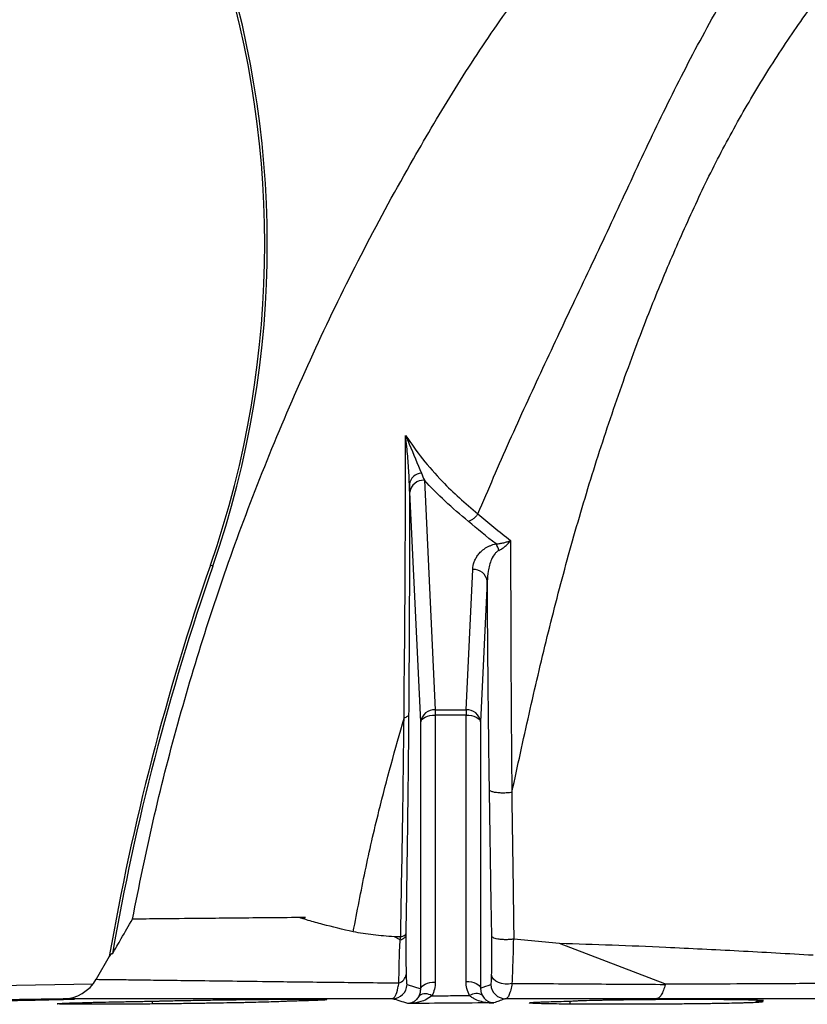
# Model space of a CAD drawing. Header units: millimetres. Extents: x 11 to 919, y 10 to 1899.
# Tile 9 of 23: x 215 to 377, y 848 to 1050. Entities that reach past the tile are written whole.
import ezdxf

# ---------------------------------------------------------------- set-up
doc = ezdxf.new("R2010")
doc.units = ezdxf.units.MM

msp = doc.modelspace()

# ---------------------------------------------------------------- linework, layer by layer
at = {"color": 7, "linetype": 'Continuous', "lineweight": 25}
for p, q in [((298.31, 955.13), (300.56, 908.06)), ((297.56, 905.59), (295.31, 952.67)), ((309.29, 948.22), (309.31, 948.24)), ((254.91, 937.52), (254.41, 937.69)), ((306.86, 908.06), (308.24, 936.86)), ((311.23, 934.39), (309.86, 905.59)), ((300.56, 908.06), (300.56, 906.97)), ((300.56, 908.06), (306.86, 908.06)), ((300.56, 906.97), (300.56, 852.2)), ((306.86, 906.97), (300.56, 906.97)), ((306.86, 908.06), (306.86, 906.97)), ((306.86, 852.34), (306.86, 906.97)), ((297.56, 850.83), (297.56, 905.59)), ((309.86, 905.59), (309.86, 850.97)), ((293.35, 860.89), (292.15, 861.5)), ((294.5, 862.07), (294.5, 861.72)), ((316.67, 861.01), (316.58, 861.01)), ((326.06, 860.1), (316.67, 861.01)), ((347.64, 851.83), (326.06, 860.1)), ((233.66, 857.42), (230.97, 852.77)), ((230.27, 851.75), (119.53, 849.82)), ((294.75, 851.71), (297.56, 850.83)), ((224.18, 848.77), (159.71, 847.65)), ((242.48, 848.28), (242.48, 847.71)), ((328.13, 848.28), (328.13, 847.68)), ((366.46, 848.02), (366.46, 848.28))]:
    msp.add_line(p, q, dxfattribs=at)
at = {"color": 7, "linetype": 'Continuous', "lineweight": 25, "flags": 128}
for points in [[(297.56, 905.59), (297.64, 905.86), (297.83, 906.12), (298.12, 906.36), (298.49, 906.57), (298.94, 906.74), (299.44, 906.86), (299.99, 906.94), (300.56, 906.97)], [(306.86, 906.97), (307.43, 906.94), (307.97, 906.86), (308.48, 906.74), (308.93, 906.57), (309.3, 906.36), (309.59, 906.12), (309.77, 905.86), (309.86, 905.59)], [(306.86, 852.34), (307.43, 852.32), (307.97, 852.24), (308.48, 852.11), (308.93, 851.94), (309.3, 851.74), (309.59, 851.5), (309.77, 851.24), (309.86, 850.97)], [(316.29, 851.93), (315.6, 851.8), (314.88, 851.79), (314.17, 851.89), (313.52, 852.09), (312.96, 852.39), (312.53, 852.77), (312.24, 853.21), (312.12, 853.67)], [(297.56, 850.83), (297.64, 851.1), (297.83, 851.36), (298.12, 851.6), (298.49, 851.8), (298.94, 851.97), (299.44, 852.1), (299.99, 852.18), (300.56, 852.2)]]:
    msp.add_lwpolyline(points, dxfattribs=at)
at = {"color": 7, "linetype": 'Continuous', "lineweight": 25}
for centre, radius, start, end in [((65.54, 1003.49), 200, 340.7941, 56.802), ((65.54, 1003.49), 200.52, 340.7941, 56.802), ((297.91, 953.9), 2.7, 94.5284, 171.2466), ((298.15, 952.27), 2.87, 86.9348, 171.9826), ((308.51, 939.34), 5.29, 15.3466, 31.1947), ((731.31, 771.57), 505, 160.7941, 170.2118), ((731.31, 771.57), 504.48, 160.7941, 170.1371), ((308.39, 933.99), 2.87, 8.0174, 93.0652), ((300.4, 905.19), 2.87, 86.9346, 171.9826), ((307.02, 905.19), 2.87, 8.0174, 93.0654), ((224.04, 856.77), 8, 271, 330), ((292.43, 854.1), 2.17, 287.5901, 350.3948), ((291.75, 851.78), 3, 270.6847, 358.5359), ((314.97, 851.79), 3, 181.4717, 270.4125), ((298.54, 847.38), 2.41, 56.732, 122.469), ((308.94, 847.46), 2.39, 58.5557, 124.0058)]:
    msp.add_arc(centre, radius, start, end, dxfattribs=at)
for points, knots in [([(316.27, 891.12), (317.44, 896.47), (319.77, 907.19), (323.48, 923.1), (327.56, 938.83), (332.07, 954.37), (337.05, 969.72), (342.14, 983.8), (347.25, 996.63), (352.29, 1008.23), (357.68, 1019.65), (363.67, 1030.74), (370.21, 1041.5), (377.78, 1052.6), (386.52, 1063.98), (396.59, 1075.47), (407.35, 1086.55), (418.33, 1097.68), (429.61, 1108.69), (441.12, 1119.6), (452.89, 1130.42), (464.95, 1141.23), (473.12, 1148.32), (477.25, 1151.9)], [0, 0, 0, 0, 0.052089, 0.104166, 0.15619, 0.208025, 0.259533, 0.310637, 0.35053, 0.390294, 0.430073, 0.469905, 0.509892, 0.550082, 0.598586, 0.647378, 0.696417, 0.745696, 0.795489, 0.84517, 0.895773, 0.947373, 1, 1, 1, 1]), ([(238.41, 865.11), (239.77, 871.84), (242.49, 885.29), (247.61, 905.24), (253.49, 924.97), (260.26, 944.62), (267.91, 964.15), (276.45, 983.52), (285.79, 1002.53), (295.23, 1019.81), (304.52, 1035.47), (313.67, 1049.48), (323.85, 1063.02), (335.19, 1075.89), (347.58, 1088.06), (359.15, 1097.94), (366.73, 1103.52), (369.66, 1105.67)], [0, 0, 0, 0, 0.073453, 0.146968, 0.220483, 0.293935, 0.369465, 0.445062, 0.520659, 0.596189, 0.655917, 0.71566, 0.775318, 0.837213, 0.89919, 0.961084, 1, 1, 1, 1]), ([(309.31, 948.24), (311.45, 953.24), (315.74, 963.24), (322.62, 978.12), (329.65, 993.04), (336.81, 1008.05), (343.74, 1023.16), (350.97, 1038.04), (358.73, 1052.49), (367.06, 1066.53), (373.33, 1075.43), (376.46, 1079.86)], [0, 0, 0, 0, 0.110081, 0.220503, 0.331441, 0.44314, 0.555963, 0.667294, 0.778601, 0.889572, 1, 1, 1, 1]), ([(294.14, 906.34), (294.14, 906.34), (294.14, 911.07), (294.3, 921.23), (294.37, 935.89), (294.45, 950.43), (294.46, 959.81), (294.47, 964.3)], [0, 0, 0, 0, 0.000001, 0.243499, 0.487024, 0.754201, 1, 1, 1, 1]), ([(294.47, 964.3), (295.58, 962.7), (297.82, 959.49), (301.61, 955.24), (305.43, 951.47), (308.01, 949.31), (309.29, 948.22)], [0, 0, 0, 0, 0.285015, 0.571361, 0.785374, 1, 1, 1, 1]), ([(295.24, 954.31), (295.19, 955.57), (295.09, 958.11), (294.77, 961.47), (294.55, 963.53), (294.47, 964.3), (294.47, 964.3)], [0, 0, 0, 0, 0.3861629, 0.7731007, 0.998056, 1, 1, 1, 1]), ([(294.47, 964.3), (294.47, 964.3), (294.72, 963.69), (295.84, 961.05), (296.89, 958.54), (297.7, 956.59)], [0, 0, 0, 0, 0.002073, 0.227413, 1, 1, 1, 1]), ([(295.24, 954.31), (295.25, 951.35), (295.26, 945.43), (295.24, 934.65), (295.2, 921.94), (295.12, 912.01), (295.09, 907.04)], [0, 0, 0, 0, 0.19583, 0.391916, 0.695461, 1, 1, 1, 1]), ([(307.38, 946.7), (305.69, 948.05), (304.09, 949.43), (301.07, 952.24), (299.64, 953.68), (298.31, 955.13)], [0, 0, 0, 0, 0.5, 0.5, 1, 1, 1, 1]), ([(309.29, 948.22), (309.18, 948.04), (309.04, 947.88), (308.76, 947.56), (308.6, 947.42), (308.27, 947.15), (308.1, 947.04), (307.75, 946.84), (307.56, 946.76), (307.38, 946.7)], [0, 0, 0, 0, 0.25, 0.25, 0.5, 0.5, 0.75, 0.75, 1, 1, 1, 1]), ([(308.24, 936.86), (308.26, 937.37), (308.36, 937.88), (308.64, 938.63), (308.75, 938.88), (309.01, 939.37), (309.17, 939.61), (309.53, 940.08), (309.73, 940.31), (310.2, 940.75), (310.47, 940.97), (310.92, 941.27), (311.08, 941.36), (311.42, 941.54), (311.6, 941.63), (312.16, 941.87), (312.58, 942), (313.04, 942.08)], [0, 0, 0, 0, 0.25, 0.25, 0.375, 0.375, 0.5, 0.5, 0.625, 0.625, 0.75, 0.75, 0.8125, 0.8125, 0.875, 0.875, 1, 1, 1, 1]), ([(313.04, 942.08), (313.31, 942.1), (313.57, 942.13), (314.1, 942.21), (314.36, 942.26), (314.87, 942.38), (315.11, 942.46), (315.58, 942.61), (315.81, 942.7), (316.02, 942.79)], [0, 0, 0, 0, 0.25, 0.25, 0.5, 0.5, 0.75, 0.75, 1, 1, 1, 1]), ([(313.61, 940.74), (313.84, 940.85), (314.07, 940.98), (314.51, 941.27), (314.72, 941.43), (315.13, 941.78), (315.32, 941.97), (315.68, 942.37), (315.86, 942.58), (316.02, 942.79)], [0, 0, 0, 0, 0.25, 0.25, 0.5, 0.5, 0.75, 0.75, 1, 1, 1, 1]), ([(316.02, 942.79), (316.01, 934.46), (316.03, 926), (316.09, 913.07), (316.12, 908.72), (316.18, 899.96), (316.22, 895.55), (316.27, 891.11)], [0, 0, 0, 0, 0.5, 0.5, 0.75, 0.75, 1, 1, 1, 1]), ([(313.61, 940.74), (313.41, 940.62), (313.12, 940.44), (312.57, 939.83), (311.87, 938.56), (311.36, 936.61), (311.27, 935.08), (311.23, 934.39)], [0, 0, 0, 0, 0.086585, 0.123706, 0.322519, 0.693508, 1, 1, 1, 1]), ([(311.67, 891.62), (311.63, 894.78), (311.54, 901.11), (311.42, 911.43), (311.32, 922.57), (311.26, 930.45), (311.23, 934.39)], [0, 0, 0, 0, 0.217088, 0.434414, 0.716933, 1, 1, 1, 1]), ([(295.09, 907.04), (295.06, 906.98), (295.02, 906.84), (294.76, 906.59), (294.39, 906.45), (294.14, 906.35)], [0, 0, 0, 0, 0.25823, 0.500773, 1, 1, 1, 1]), ([(295.09, 907.04), (295.05, 903.58), (294.99, 896.65), (294.86, 885.66), (294.7, 874.14), (294.57, 866.1), (294.5, 862.07)], [0, 0, 0, 0, 0.236086, 0.472641, 0.736095, 1, 1, 1, 1]), ([(283.72, 862.51), (284.51, 866.67), (286.1, 874.97), (289.43, 889.63), (292.36, 900.02), (294.14, 906.34)], [0, 0, 0, 0, 0.281666, 0.562066, 1, 1, 1, 1]), ([(293.45, 861.52), (293.59, 869.14), (293.72, 876.7), (293.9, 887.93), (293.96, 891.65), (294.06, 899.04), (294.1, 902.71), (294.14, 906.35)], [0, 0, 0, 0, 0.5, 0.5, 0.75, 0.75, 1, 1, 1, 1]), ([(294.14, 906.35), (294.14, 906.35), (294.14, 906.35), (294.14, 906.35), (294.14, 906.35), (294.14, 906.35), (294.14, 906.35), (294.14, 906.35), (294.14, 906.35), (294.14, 906.35), (294.14, 906.35), (294.14, 906.35), (294.14, 906.34)], [0, 0, 0, 0, 0.000000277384, 0.000000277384, 0.000000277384, 0.000000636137, 0.000000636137, 0.000000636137, 0.000001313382, 0.000001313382, 0.000001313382, 0.000002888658, 0.000002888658, 0.000002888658, 0.000002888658]), ([(312.15, 861.6), (312.12, 863.5), (312.01, 869.48), (311.85, 879.52), (311.73, 887.59), (311.67, 891.62)], [0, 0, 0, 0, 0.1889153, 0.5942807, 1, 1, 1, 1]), ([(316.27, 891.11), (315.96, 891.07), (315.36, 890.99), (314.32, 890.96), (313.34, 891.02), (312.5, 891.15), (311.98, 891.32), (311.73, 891.49), (311.69, 891.58), (311.67, 891.62)], [0, 0, 0, 0, 0.161879, 0.323758, 0.485638, 0.647515, 0.809394, 0.915176, 1, 1, 1, 1]), ([(316.27, 891.12), (316.27, 891.12), (316.27, 887), (316.43, 879.14), (316.55, 869.02), (316.64, 862.99), (316.67, 861.01)], [0, 0, 0, 0, 0.000002, 0.401891, 0.804168, 1, 1, 1, 1]), ([(316.27, 891.11), (316.27, 891.11), (316.27, 891.11), (316.27, 891.11), (316.27, 891.11), (316.27, 891.11), (316.27, 891.12), (316.27, 891.12)], [0, 0, 0, 0, 0.043969, 0.102956, 0.212163, 0.682228, 1, 1, 1, 1]), ([(234.29, 857.98), (234.89, 859.03), (235.5, 860.07), (236.1, 861.12), (236.87, 862.45), (237.64, 863.78), (238.41, 865.11)], [0.010548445, 0.010548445, 0.010548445, 0.010548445, 0.014174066, 0.014174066, 0.014174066, 0.018787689, 0.018787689, 0.018787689, 0.018787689]), ([(273.93, 865.45), (268.76, 865.4), (264.08, 865.36), (257.85, 865.3), (255.89, 865.28), (253.17, 865.25), (252.3, 865.25), (250.64, 865.23), (249.84, 865.22), (246.08, 865.19), (243.68, 865.16), (240.11, 865.13), (238.93, 865.12), (238.41, 865.11)], [0, 0, 0, 0, 0.25, 0.25, 0.375, 0.375, 0.4375, 0.4375, 0.5, 0.5, 0.75, 0.75, 1, 1, 1, 1]), ([(283.72, 862.51), (281.55, 862.99), (279.46, 863.5), (276.44, 864.31), (275.46, 864.58), (274.01, 865.01), (273.53, 865.15), (273, 865.32), (272.94, 865.34), (272.86, 865.37), (272.83, 865.38), (272.79, 865.4), (272.79, 865.4), (272.77, 865.41), (272.77, 865.41), (272.77, 865.41), (272.77, 865.42), (272.77, 865.42), (272.77, 865.42), (272.79, 865.43), (272.8, 865.43), (272.88, 865.44), (272.94, 865.44), (273.07, 865.44), (273.13, 865.44), (273.44, 865.45), (273.68, 865.45), (273.93, 865.45)], [0, 0, 0, 0, 0.5, 0.5, 0.75, 0.75, 0.875, 0.875, 0.890625, 0.890625, 0.898437, 0.898437, 0.900391, 0.900391, 0.901367, 0.901367, 0.901855, 0.901855, 0.902344, 0.902344, 0.90625, 0.90625, 0.921875, 0.921875, 0.9375, 0.9375, 1, 1, 1, 1]), ([(292.15, 861.5), (290.67, 861.59), (289.23, 861.71), (286.42, 862.04), (285.05, 862.24), (283.72, 862.51)], [0, 0, 0, 0, 0.5, 0.5, 1, 1, 1, 1]), ([(293.09, 852.04), (293.11, 853.52), (293.15, 855.99), (293.23, 859.17), (293.35, 860.6), (293.35, 860.89), (293.35, 860.89)], [0, 0, 0, 0, 0.552344, 0.921025, 0.999995, 1, 1, 1, 1]), ([(293.35, 860.89), (293.36, 860.88), (293.37, 860.88), (293.38, 860.88), (293.38, 860.88)], [0, 0, 0, 0, 0.559419, 1, 1, 1, 1]), ([(293.38, 860.88), (293.55, 860.93), (293.7, 860.99), (293.96, 861.11), (294.08, 861.18), (294.27, 861.33), (294.34, 861.4), (294.45, 861.56), (294.49, 861.64), (294.5, 861.72)], [0, 0, 0, 0, 0.25, 0.25, 0.5, 0.5, 0.75, 0.75, 1, 1, 1, 1]), ([(293.45, 861.52), (293.6, 861.55), (293.74, 861.59), (293.99, 861.67), (294.1, 861.71), (294.29, 861.81), (294.36, 861.86), (294.46, 861.96), (294.49, 862.02), (294.5, 862.07)], [0, 0, 0, 0, 0.25, 0.25, 0.5, 0.5, 0.75, 0.75, 1, 1, 1, 1]), ([(294.5, 861.72), (294.5, 861.33), (294.5, 860.96), (294.5, 860.22), (294.5, 859.86), (294.5, 858.81), (294.51, 858.14), (294.53, 856.18), (294.55, 854.94), (294.57, 853.74)], [0, 0, 0, 0, 0.125, 0.125, 0.25, 0.25, 0.5, 0.5, 1, 1, 1, 1]), ([(312.12, 853.67), (312.13, 854.87), (312.15, 856.11), (312.16, 858.08), (312.16, 858.75), (312.16, 860.14), (312.15, 860.86), (312.15, 861.6)], [0, 0, 0, 0, 0.5, 0.5, 0.75, 0.75, 1, 1, 1, 1]), ([(316.58, 861.01), (316.36, 860.98), (316.12, 860.95), (315.63, 860.91), (315.38, 860.9), (314.87, 860.9), (314.62, 860.9), (314.13, 860.93), (313.9, 860.95), (313.45, 861.01), (313.25, 861.04), (312.89, 861.13), (312.73, 861.18), (312.46, 861.29), (312.36, 861.35), (312.24, 861.44), (312.21, 861.47), (312.17, 861.54), (312.15, 861.57), (312.15, 861.6)], [0, 0, 0, 0, 0.125, 0.125, 0.25, 0.25, 0.375, 0.375, 0.5, 0.5, 0.625, 0.625, 0.75, 0.75, 0.875, 0.875, 0.9375, 0.9375, 1, 1, 1, 1]), ([(316.58, 861.01), (316.57, 860.16), (316.54, 859.34), (316.5, 857.74), (316.48, 856.97), (316.42, 855.46), (316.4, 854.73), (316.34, 853.3), (316.32, 852.61), (316.29, 851.93)], [0, 0, 0, 0, 0.25, 0.25, 0.5, 0.5, 0.75, 0.75, 1, 1, 1, 1]), ([(378.07, 857.7), (372.98, 858), (365.32, 858.43), (355.31, 858.95), (346.6, 859.36), (336.75, 859.78), (329.63, 859.99), (326.06, 860.1)], [0, 0, 0, 0, 0.282467, 0.424859, 0.567251, 0.783124, 1, 1, 1, 1]), ([(230.97, 852.77), (231.08, 852.77), (231.3, 852.77), (233.1, 852.75), (236, 852.72), (240.08, 852.66), (245.24, 852.6), (251.44, 852.52), (258.75, 852.43), (266.12, 852.34), (273.09, 852.25), (279.36, 852.18), (286, 852.11), (290.72, 852.06), (293.09, 852.04)], [0, 0, 0, 0, 0.092843, 0.185686, 0.281189, 0.376693, 0.46956, 0.562427, 0.657941, 0.753456, 0.814724, 0.875992, 0.937996, 1, 1, 1, 1]), ([(294.57, 853.74), (294.57, 853.57), (294.58, 853.41), (294.59, 853.11), (294.59, 852.97), (294.61, 852.59), (294.62, 852.39), (294.65, 852.14), (294.66, 852.06), (294.67, 851.94), (294.68, 851.89), (294.71, 851.76), (294.73, 851.71), (294.75, 851.71)], [0, 0, 0, 0, 0.125, 0.125, 0.25, 0.25, 0.5, 0.5, 0.625, 0.625, 0.75, 0.75, 1, 1, 1, 1]), ([(307.6, 849.45), (307.35, 849.9), (307.17, 850.38), (306.92, 851.35), (306.86, 851.84), (306.86, 852.34)], [0, 0, 0, 0, 0.5, 0.5, 1, 1, 1, 1]), ([(311.97, 851.71), (311.98, 851.72), (312, 851.76), (312.04, 851.94), (312.05, 852.07), (312.08, 852.4), (312.09, 852.61), (312.11, 853.09), (312.11, 853.36), (312.12, 853.67)], [0, 0, 0, 0, 0.25, 0.25, 0.5, 0.5, 0.75, 0.75, 1, 1, 1, 1]), ([(347.64, 851.83), (347.64, 851.83), (350.91, 851.83), (358.42, 851.87), (369.56, 851.91), (381.44, 851.99), (394.2, 852.09), (407.44, 852.22), (416.49, 852.35), (421.01, 852.41)], [0, 0, 0, 0, 0.000001, 0.149909, 0.299816, 0.466249, 0.632682, 0.816342, 1, 1, 1, 1]), ([(291.79, 848.78), (291.99, 848.92), (292.37, 849.17), (292.82, 850.58), (293.02, 851.69), (293.09, 852.04)], [0, 0, 0, 0, 0.435784, 0.822359, 1, 1, 1, 1]), ([(297.25, 849.41), (297.36, 849.64), (297.44, 849.87), (297.54, 850.35), (297.57, 850.59), (297.56, 850.83)], [0, 0, 0, 0, 0.5, 0.5, 1, 1, 1, 1]), ([(300.56, 852.2), (300.56, 851.72), (300.5, 851.23), (300.27, 850.29), (300.09, 849.83), (299.86, 849.39)], [0, 0, 0, 0, 0.5, 0.5, 1, 1, 1, 1]), ([(309.86, 850.97), (309.85, 850.72), (309.87, 850.47), (309.98, 849.99), (310.07, 849.74), (310.19, 849.51)], [0, 0, 0, 0, 0.5, 0.5, 1, 1, 1, 1]), ([(316.29, 851.93), (316.21, 851.44), (316.13, 851.01), (315.94, 850.24), (315.83, 849.9), (315.61, 849.37), (315.49, 849.16), (315.24, 848.87), (315.12, 848.8), (314.99, 848.79)], [0, 0, 0, 0, 0.25, 0.25, 0.5, 0.5, 0.75, 0.75, 1, 1, 1, 1]), ([(316.29, 851.93), (318.78, 851.92), (321.32, 851.9), (326.44, 851.87), (329.04, 851.86), (334.29, 851.82), (336.95, 851.8), (342.31, 851.77), (345.02, 851.75), (347.76, 851.73)], [0, 0, 0, 0, 0.25, 0.25, 0.5, 0.5, 0.75, 0.75, 1, 1, 1, 1]), ([(347.76, 851.73), (347.65, 851.27), (347.52, 850.87), (347.24, 850.16), (347.09, 849.84), (346.77, 849.34), (346.6, 849.14), (346.34, 848.94), (346.25, 848.89), (346.08, 848.81), (345.99, 848.79), (345.9, 848.79)], [0, 0, 0, 0, 0.25, 0.25, 0.5, 0.5, 0.75, 0.75, 0.875, 0.875, 1, 1, 1, 1]), ([(347.76, 851.73), (347.76, 851.73), (347.76, 851.74), (347.75, 851.77), (347.71, 851.8), (347.67, 851.81), (347.64, 851.83)], [0, 0, 0, 0, 0.098276, 0.2265681, 0.4706449, 1, 1, 1, 1]), ([(198.97, 848.28), (200.28, 848.31), (201.63, 848.33), (203.37, 848.36), (203.72, 848.37), (204.42, 848.38), (204.78, 848.39), (205.84, 848.41), (206.55, 848.42), (207.95, 848.44), (208.66, 848.45), (210.05, 848.48), (210.75, 848.49), (212.82, 848.52), (214.14, 848.54), (216.03, 848.57), (216.65, 848.58), (217.85, 848.6), (218.43, 848.61), (219.54, 848.63), (220.07, 848.63), (221.09, 848.65), (221.57, 848.65), (222.9, 848.67), (223.68, 848.68), (224.49, 848.69), (224.64, 848.69), (224.93, 848.69), (225.07, 848.69), (225.45, 848.69), (225.66, 848.69), (226.03, 848.69), (226.17, 848.69), (226.39, 848.69), (226.47, 848.69), (226.57, 848.68), (226.49, 848.67), (226.15, 848.65), (225.99, 848.65), (225.62, 848.63), (225.39, 848.63), (224.88, 848.61), (224.59, 848.6), (224.1, 848.59), (223.92, 848.58), (223.56, 848.57), (223.37, 848.57), (222.39, 848.54), (221.49, 848.52), (219.97, 848.49), (219.44, 848.48), (218.32, 848.45), (217.74, 848.44), (215.95, 848.41), (214.68, 848.38), (213.01, 848.35), (212.67, 848.34), (211.99, 848.33), (211.65, 848.33), (210.63, 848.31), (209.93, 848.3), (209.24, 848.28)], [0, 0, 0, 0, 0.0625, 0.0625, 0.078125, 0.078125, 0.09375, 0.09375, 0.125, 0.125, 0.15625, 0.15625, 0.1875, 0.1875, 0.25, 0.25, 0.28125, 0.28125, 0.3125, 0.3125, 0.34375, 0.34375, 0.375, 0.375, 0.4375, 0.4375, 0.453125, 0.453125, 0.46875, 0.46875, 0.5, 0.5, 0.53125, 0.53125, 0.5625, 0.5625, 0.625, 0.625, 0.65625, 0.65625, 0.6875, 0.6875, 0.71875, 0.71875, 0.734375, 0.734375, 0.75, 0.75, 0.8125, 0.8125, 0.84375, 0.84375, 0.875, 0.875, 0.9375, 0.9375, 0.953125, 0.953125, 0.96875, 0.96875, 1, 1, 1, 1]), ([(270.55, 848.28), (270.44, 848.28), (270.32, 848.27), (270.05, 848.25), (269.89, 848.24), (269.37, 848.21), (268.96, 848.2), (268.24, 848.17), (267.99, 848.16), (267.44, 848.14), (267.15, 848.13), (266.23, 848.1), (265.57, 848.08), (264.13, 848.05), (263.35, 848.03), (262.11, 848), (261.68, 847.99), (260.81, 847.97), (260.36, 847.96), (258.99, 847.94), (258.05, 847.92), (256.58, 847.89), (256.08, 847.88), (255.06, 847.87), (254.54, 847.86), (252.98, 847.84), (250.88, 847.81), (248.72, 847.78), (247.09, 847.76), (246.54, 847.75), (245.46, 847.74), (244.92, 847.74), (243.3, 847.72), (242.24, 847.71), (240.67, 847.7), (240.15, 847.69), (239.11, 847.68), (238.59, 847.68), (237.08, 847.67), (236.1, 847.66), (234.22, 847.66), (233.32, 847.65), (232.02, 847.65), (231.6, 847.65), (230.78, 847.65), (230.38, 847.65), (229.23, 847.65), (228.53, 847.65), (227.54, 847.65), (227.23, 847.65), (226.63, 847.66), (226.35, 847.66), (225.54, 847.66), (225.08, 847.67), (224.28, 847.68), (223.95, 847.69), (223.55, 847.7), (223.44, 847.71), (223.25, 847.72), (223.18, 847.72), (223, 847.74), (222.96, 847.75), (223, 847.77), (223.04, 847.78), (223.14, 847.79), (223.21, 847.8), (223.48, 847.82), (223.73, 847.84), (224.36, 847.87), (224.75, 847.88), (225.44, 847.91), (225.68, 847.92), (226.21, 847.94), (226.48, 847.94), (227.36, 847.97), (228, 847.99), (229.05, 848.02), (229.42, 848.03), (230.18, 848.05), (230.57, 848.06), (231.79, 848.08), (232.64, 848.1), (234.43, 848.14), (235.36, 848.16), (236.83, 848.19), (237.33, 848.2), (238.33, 848.21), (238.84, 848.22), (240.38, 848.25), (241.42, 848.27), (242.48, 848.28)], [0, 0, 0, 0, 0.015625, 0.015625, 0.03125, 0.03125, 0.0625, 0.0625, 0.078125, 0.078125, 0.09375, 0.09375, 0.125, 0.125, 0.15625, 0.15625, 0.171875, 0.171875, 0.1875, 0.1875, 0.21875, 0.21875, 0.234375, 0.234375, 0.25, 0.25, 0.28125, 0.3125, 0.3125, 0.328125, 0.328125, 0.34375, 0.34375, 0.375, 0.375, 0.390625, 0.390625, 0.40625, 0.40625, 0.4375, 0.4375, 0.46875, 0.46875, 0.484375, 0.484375, 0.5, 0.5, 0.53125, 0.53125, 0.546875, 0.546875, 0.5625, 0.5625, 0.59375, 0.59375, 0.625, 0.625, 0.640625, 0.640625, 0.65625, 0.65625, 0.6875, 0.6875, 0.703125, 0.703125, 0.71875, 0.71875, 0.75, 0.75, 0.78125, 0.78125, 0.796875, 0.796875, 0.8125, 0.8125, 0.84375, 0.84375, 0.859375, 0.859375, 0.875, 0.875, 0.90625, 0.90625, 0.9375, 0.9375, 0.953125, 0.953125, 0.96875, 0.96875, 1, 1, 1, 1]), ([(291.79, 848.78), (286.57, 848.78), (281.6, 848.78), (272.15, 848.78), (267.67, 848.78), (262.39, 848.78), (261.36, 848.78), (259.32, 848.78), (258.33, 848.78), (255.4, 848.78), (253.54, 848.78), (248.19, 848.78), (244.95, 848.78), (239.12, 848.77), (236.54, 848.77), (233.73, 848.77), (233.19, 848.77), (232.16, 848.77), (231.67, 848.77), (230.27, 848.77), (229.43, 848.77), (227.19, 848.77), (226.07, 848.77), (224.57, 848.77), (224.18, 848.77), (224.18, 848.77)], [0, 0, 0, 0, 0.125, 0.125, 0.25, 0.25, 0.28125, 0.28125, 0.3125, 0.3125, 0.375, 0.375, 0.5, 0.5, 0.625, 0.625, 0.65625, 0.65625, 0.6875, 0.6875, 0.75, 0.75, 0.875, 0.875, 1, 1, 1, 1]), ([(242.48, 848.28), (242.92, 848.3), (243.38, 848.31), (244.11, 848.33), (244.37, 848.33), (244.89, 848.34), (245.15, 848.35), (246.51, 848.38), (247.67, 848.41), (249.55, 848.44), (250.2, 848.45), (251.51, 848.48), (252.85, 848.5), (254.22, 848.52), (255.26, 848.54), (255.62, 848.54), (256.32, 848.55), (256.68, 848.56), (258.45, 848.58), (259.85, 848.6), (261.6, 848.62), (261.95, 848.63), (262.64, 848.63), (262.99, 848.64), (264.02, 848.65), (264.69, 848.65), (266.67, 848.67), (267.93, 848.68), (270.33, 848.69), (271.43, 848.69), (273.45, 848.69), (274.33, 848.69), (275.48, 848.68), (275.83, 848.68), (276.31, 848.67), (276.46, 848.67), (276.74, 848.66), (276.88, 848.66), (277.5, 848.65), (277.86, 848.63), (278.17, 848.61), (278.24, 848.6), (278.3, 848.58), (278.28, 848.56), (278.12, 848.54), (277.88, 848.52), (277.73, 848.51), (277.15, 848.48), (276.63, 848.45), (275.8, 848.42), (275.63, 848.42), (275.26, 848.41), (275.07, 848.4), (274.47, 848.38), (274.05, 848.37), (273.14, 848.34), (272.66, 848.33), (271.65, 848.31), (271.11, 848.3), (270.55, 848.28)], [0, 0, 0, 0, 0.03125, 0.03125, 0.046875, 0.046875, 0.0625, 0.0625, 0.125, 0.125, 0.15625, 0.15625, 0.1875, 0.21875, 0.21875, 0.234375, 0.234375, 0.25, 0.25, 0.3125, 0.3125, 0.328125, 0.328125, 0.34375, 0.34375, 0.375, 0.375, 0.4375, 0.4375, 0.5, 0.5, 0.5625, 0.5625, 0.59375, 0.59375, 0.609375, 0.609375, 0.625, 0.625, 0.6875, 0.6875, 0.71875, 0.71875, 0.75, 0.78125, 0.78125, 0.8125, 0.8125, 0.875, 0.875, 0.890625, 0.890625, 0.90625, 0.90625, 0.9375, 0.9375, 0.96875, 0.96875, 1, 1, 1, 1]), ([(297.25, 849.41), (297.17, 849.25), (297.08, 849.11), (296.9, 848.86), (296.81, 848.75), (296.52, 848.45), (296.32, 848.3), (295.92, 848.06), (295.72, 847.97), (295.41, 847.88), (295.3, 847.85), (295.09, 847.82), (294.99, 847.81), (294.89, 847.8)], [0, 0, 0, 0, 0.125, 0.125, 0.25, 0.25, 0.5, 0.5, 0.75, 0.75, 0.875, 0.875, 1, 1, 1, 1]), ([(299.86, 849.39), (299.44, 849.09), (298.44, 848.37), (296.71, 847.94), (295.46, 847.81), (294.89, 847.8), (294.89, 847.8)], [0, 0, 0, 0, 0.278134, 0.674368, 0.997347, 1, 1, 1, 1]), ([(299.86, 849.39), (301.14, 849.4), (302.42, 849.41), (303.69, 849.42), (305, 849.43), (306.3, 849.44), (307.6, 849.45)], [0.002148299, 0.002148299, 0.002148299, 0.002148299, 0.005985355, 0.005985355, 0.005985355, 0.009895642, 0.009895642, 0.009895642, 0.009895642]), ([(307.6, 849.45), (307.78, 849.29), (307.96, 849.16), (308.34, 848.92), (308.54, 848.81), (309.14, 848.52), (309.56, 848.38), (310.41, 848.15), (310.84, 848.07), (311.49, 847.99), (311.71, 847.97), (312.14, 847.94), (312.36, 847.94), (312.58, 847.94)], [0, 0, 0, 0, 0.125, 0.125, 0.25, 0.25, 0.5, 0.5, 0.75, 0.75, 0.875, 0.875, 1, 1, 1, 1]), ([(310.19, 849.51), (310.28, 849.35), (310.36, 849.21), (310.55, 848.97), (310.64, 848.86), (310.93, 848.56), (311.13, 848.41), (311.54, 848.18), (311.74, 848.09), (312.06, 848), (312.16, 847.98), (312.37, 847.95), (312.47, 847.94), (312.58, 847.94)], [0, 0, 0, 0, 0.125, 0.125, 0.25, 0.25, 0.5, 0.5, 0.75, 0.75, 0.875, 0.875, 1, 1, 1, 1]), ([(314.99, 848.79), (314.9, 848.76), (314.81, 848.72), (314.71, 848.69), (314.35, 848.57), (313.99, 848.44), (313.62, 848.31), (313.27, 848.19), (312.93, 848.06), (312.58, 847.94)], [0, 0, 0, 0, 0.006, 0.006, 0.006, 0.03, 0.03, 0.03, 0.05299585, 0.05299585, 0.05299585, 0.05299585]), ([(345.9, 848.79), (345.19, 848.79), (341.27, 848.79), (334.67, 848.79), (326.21, 848.79), (319.81, 848.79), (316.12, 848.79), (314.99, 848.79)], [0, 0, 0, 0, 0.065955, 0.366787, 0.625986, 0.885185, 1, 1, 1, 1]), ([(366.46, 848.28), (366.82, 848.27), (367.1, 848.25), (367.43, 848.22), (367.52, 848.21), (367.66, 848.2), (367.71, 848.19), (367.82, 848.16), (367.82, 848.14), (367.66, 848.1), (367.51, 848.08), (367.18, 848.06), (367.05, 848.05), (366.75, 848.03), (366.59, 848.02), (366.05, 847.99), (365.62, 847.97), (364.87, 847.94), (364.61, 847.94), (364.04, 847.92), (363.74, 847.91), (362.8, 847.88), (362.12, 847.87), (360.66, 847.84), (359.87, 847.82), (358.6, 847.8), (358.17, 847.79), (357.28, 847.78), (356.83, 847.77), (355.45, 847.75), (354.5, 847.74), (353.01, 847.72), (352.51, 847.72), (351.48, 847.71), (350.96, 847.7), (349.4, 847.69), (348.34, 847.68), (346.21, 847.67), (345.13, 847.66), (343.49, 847.66), (342.94, 847.66), (341.86, 847.65), (341.32, 847.65), (339.71, 847.65), (338.65, 847.65), (337.08, 847.65), (336.56, 847.65), (335.53, 847.65), (335.02, 847.65), (333.52, 847.65), (332.55, 847.66), (330.69, 847.66), (329.8, 847.67), (328.51, 847.68), (328.1, 847.68), (327.29, 847.69), (326.9, 847.7), (325.78, 847.71), (325.08, 847.72), (324.12, 847.74), (323.82, 847.74), (323.23, 847.75), (322.96, 847.76), (322.18, 847.78), (321.74, 847.79), (320.97, 847.82), (320.66, 847.84), (320.29, 847.86), (320.19, 847.87), (320.02, 847.88), (319.95, 847.89), (319.81, 847.92), (319.78, 847.94), (319.86, 847.96), (319.9, 847.97), (320.03, 847.99), (320.11, 848), (320.4, 848.03), (320.67, 848.05), (321.34, 848.08), (321.74, 848.1), (322.7, 848.14), (323.24, 848.16), (324.44, 848.2), (325.09, 848.21), (326.53, 848.25), (327.31, 848.27), (328.13, 848.28)], [0, 0, 0, 0, 0.03125, 0.03125, 0.046875, 0.046875, 0.0625, 0.0625, 0.09375, 0.09375, 0.125, 0.125, 0.140625, 0.140625, 0.15625, 0.15625, 0.1875, 0.1875, 0.203125, 0.203125, 0.21875, 0.21875, 0.25, 0.25, 0.28125, 0.28125, 0.296875, 0.296875, 0.3125, 0.3125, 0.34375, 0.34375, 0.359375, 0.359375, 0.375, 0.375, 0.40625, 0.40625, 0.4375, 0.4375, 0.453125, 0.453125, 0.46875, 0.46875, 0.5, 0.5, 0.515625, 0.515625, 0.53125, 0.53125, 0.5625, 0.5625, 0.59375, 0.59375, 0.609375, 0.609375, 0.625, 0.625, 0.65625, 0.65625, 0.671875, 0.671875, 0.6875, 0.6875, 0.71875, 0.71875, 0.75, 0.75, 0.765625, 0.765625, 0.78125, 0.78125, 0.8125, 0.8125, 0.828125, 0.828125, 0.84375, 0.84375, 0.875, 0.875, 0.90625, 0.90625, 0.9375, 0.9375, 0.96875, 0.96875, 1, 1, 1, 1]), ([(328.13, 848.28), (328.32, 848.31), (328.66, 848.33), (329.38, 848.37), (329.66, 848.38), (330.28, 848.41), (330.63, 848.42), (331.75, 848.45), (332.62, 848.48), (333.86, 848.51), (334.12, 848.51), (334.64, 848.52), (334.9, 848.53), (335.72, 848.54), (336.28, 848.55), (337.45, 848.57), (338.06, 848.58), (339.32, 848.6), (339.97, 848.61), (341.94, 848.63), (343.3, 848.65), (345.39, 848.66), (346.11, 848.67), (347.52, 848.68), (348.23, 848.68), (349.63, 848.69), (350.33, 848.69), (351.38, 848.69), (351.73, 848.69), (352.42, 848.69), (352.77, 848.69), (354.49, 848.69), (355.8, 848.69), (357.68, 848.68), (358.3, 848.68), (359.49, 848.67), (360.06, 848.66), (361.16, 848.65), (361.69, 848.65), (362.69, 848.63), (363.16, 848.63), (364.47, 848.6), (365.23, 848.58), (366.18, 848.55), (366.46, 848.54), (366.95, 848.52), (367.16, 848.51), (367.5, 848.49), (367.64, 848.48), (367.79, 848.46), (367.83, 848.45), (367.9, 848.44), (367.92, 848.44), (367.98, 848.41), (367.89, 848.38), (367.52, 848.34), (367.35, 848.33), (366.96, 848.31), (366.73, 848.3), (366.46, 848.28)], [0, 0, 0, 0, 0.0625, 0.0625, 0.09375, 0.09375, 0.125, 0.125, 0.1875, 0.1875, 0.203125, 0.203125, 0.21875, 0.21875, 0.25, 0.25, 0.28125, 0.28125, 0.3125, 0.3125, 0.375, 0.375, 0.40625, 0.40625, 0.4375, 0.4375, 0.46875, 0.46875, 0.484375, 0.484375, 0.5, 0.5, 0.5625, 0.5625, 0.59375, 0.59375, 0.625, 0.625, 0.65625, 0.65625, 0.6875, 0.6875, 0.75, 0.75, 0.78125, 0.78125, 0.8125, 0.8125, 0.84375, 0.84375, 0.859375, 0.859375, 0.875, 0.875, 0.9375, 0.9375, 0.96875, 0.96875, 1, 1, 1, 1]), ([(421.73, 848.78), (417.06, 848.78), (407.68, 848.78), (393.98, 848.79), (380.74, 848.79), (368.52, 848.79), (356.86, 848.79), (349.56, 848.79), (345.9, 848.79)], [0, 0, 0, 0, 0.183371, 0.367905, 0.534386, 0.701744, 0.850554, 1, 1, 1, 1]), ([(312.58, 847.94), (309.62, 847.92), (303.73, 847.87), (297.83, 847.83), (294.89, 847.8)], [0, 0, 0, 0, 0.500837, 1, 1, 1, 1])]:
    msp.add_open_spline(points, degree=3, knots=knots, dxfattribs=at)
for points in [[(297.7, 956.59), (297.9, 956.09), (298.1, 955.6), (298.31, 955.13)], [(295.31, 952.67), (295.29, 953.18), (295.26, 953.73), (295.24, 954.31)], [(309.31, 948.24), (311.42, 946.38), (313.64, 944.56), (316.02, 942.79)], [(313.04, 942.08), (311.06, 943.59), (309.18, 945.13), (307.38, 946.7)], [(293.4, 861.51), (292.98, 861.51), (292.57, 861.51), (292.15, 861.5)], [(293.38, 860.88), (293.39, 861.09), (293.4, 861.3), (293.4, 861.51)], [(293.4, 861.51), (293.42, 861.51), (293.43, 861.52), (293.45, 861.52)], [(234.29, 857.98), (234.12, 858.05), (233.91, 857.86), (233.66, 857.42)], [(309.86, 850.97), (310.56, 851.22), (311.26, 851.47), (311.97, 851.71)], [(294.89, 847.8), (293.85, 848.15), (292.82, 848.48), (291.79, 848.78)]]:
    msp.add_open_spline(points, degree=3, dxfattribs=at)

doc.saveas('drawing.dxf')
